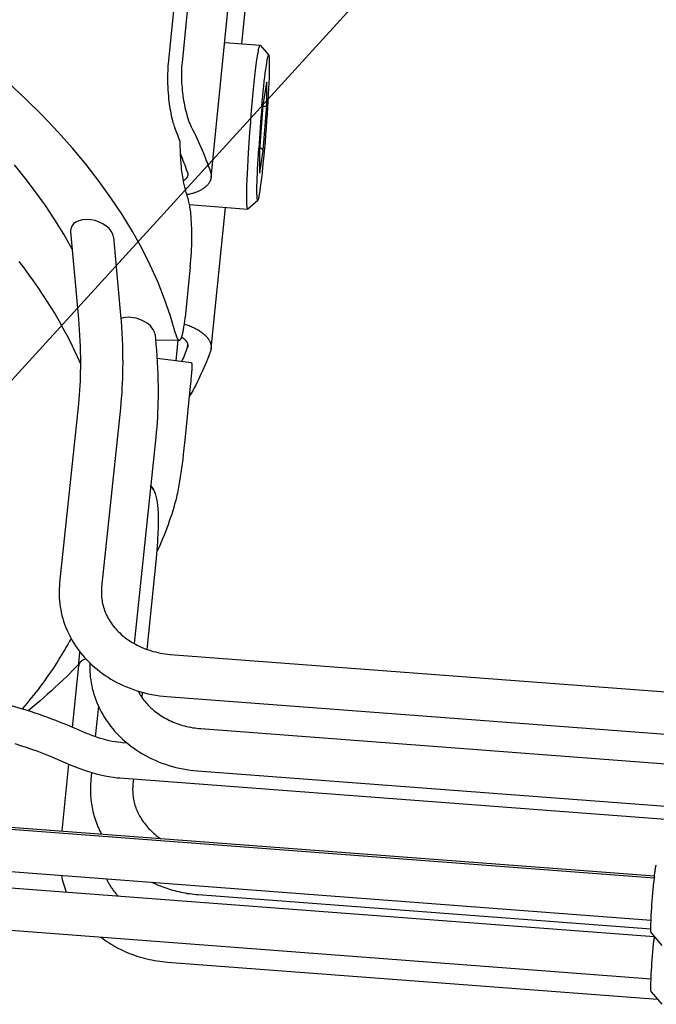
# Model space of a CAD drawing. Extents: x 0 to 1189, y 0 to 841.
# Tile 36 of 77: x 349 to 371, y 96 to 130. Entities that reach past the tile are written whole.
import ezdxf

# ---------------------------------------------------------------- set-up
doc = ezdxf.new("R2010")
doc.units = 0
doc.header["$LTSCALE"] = 65.395
doc.layers.get('0').update_dxf_attribs({"linetype": 'CONTINUOUS'})
doc.layers.add('mg_3d_BL7', color=7, linetype='CONTINUOUS')
doc.styles.get("Standard").update_dxf_attribs({"font": 'txt', "width": 0.8})
doc.dimstyles.get("Standard").update_dxf_attribs({"dimtxt": 3, "dimasz": 3, "dimexe": 2, "dimexo": 0, "dimtad": 1, "dimtxsty": 'STANDARD', "dimblk": '_ARROW_FILLED', "dimblk1": '_ARROW_FILLED', "dimblk2": '_ARROW_FILLED', "dimcen": 0.09, "dimazin": 3, "dimtol": 1, "dimtp": 0.01, "dimtm": 0.01, "dimtfac": 1, "dimtofl": 0, "dimtmove": 0, "dimatfit": 3, "dimtolj": 1})

# ---------------------------------------------------------------- blocks, each defined once
blk = doc.blocks.new('_ARROW_FILLED')
at = {"color": 0, "linetype": 'BYBLOCK'}
blk.add_solid([(0, 0), (-1, 0.167), (-1, -0.167)], dxfattribs=at)
blk = doc.blocks.new('MG_3D_BL7', base_point=(391.459, 121.842))
at = {"layer": 'mg_3d_BL7', "color": 2, "linetype": 'CONTINUOUS'}
for p, q in [((357.77, 165.871), (353.97, 128.256)), ((358.24, 165.91), (354.44, 128.295)), ((355.432, 124.383), (359.511, 164.758)), ((356.48, 128.931), (359.09, 154.761)), ((355.896, 128.975), (357.102, 128.884)), ((357.102, 128.884), (357.101, 128.884)), ((357.107, 128.881), (357.102, 128.884)), ((357.107, 128.881), (357.401, 128.538)), ((357.401, 128.538), (357.396, 128.541)), ((357.208, 126.838), (357.325, 127.604)), ((357.326, 127.615), (357.325, 127.604)), ((357.326, 126.839), (357.326, 127.615)), ((357.092, 125.299), (357.209, 126.841)), ((357.209, 126.844), (357.209, 126.841)), ((357.209, 125.292), (357.326, 126.839)), ((357.092, 124.531), (357.092, 125.302)), ((357.092, 125.299), (357.092, 125.296)), ((357.092, 124.52), (357.209, 125.292)), ((357.092, 124.531), (357.092, 124.52)), ((354.696, 123.45), (356.679, 123.3)), ((356.684, 123.302), (357.026, 123.597)), ((357.022, 123.595), (357.026, 123.597)), ((355.432, 118.553), (355.917, 123.358)), ((356.668, 123.314), (356.667, 123.315)), ((356.668, 123.313), (356.668, 123.314)), ((356.679, 123.3), (356.684, 123.302)), ((356.679, 123.3), (356.679, 123.3)), ((350.644, 122.531), (350.912, 119.554)), ((352.107, 122.341), (352.346, 119.683)), ((354.723, 121.336), (354.548, 119.611)), ((353.523, 119.017), (353.552, 118.696)), ((353.539, 118.845), (354.345, 118.831)), ((354.238, 118.129), (354.309, 118.835)), ((354.625, 118.585), (354.635, 118.683)), ((354.758, 118.059), (353.588, 118.216)), ((354.723, 117.266), (354.548, 115.541)), ((354.754, 117.018), (354.699, 117.03)), ((350.909, 116.669), (350.269, 110.571)), ((352.341, 116.519), (351.701, 110.421)), ((353.547, 115.532), (352.809, 108.504)), ((353.51, 113.668), (353.526, 113.615)), ((353.554, 111.418), (353.236, 108.308)), ((354.036, 108.138), (387.464, 105.605)), ((350.918, 107.756), (350.702, 105.65)), ((350.925, 107.806), (350.897, 107.777)), ((353.087, 106.847), (353.07, 106.677)), ((353.927, 106.702), (387.35, 104.169)), ((348.965, 106.284), (348.291, 106.489)), ((349.125, 106.235), (348.965, 106.284)), ((351.591, 106.374), (351.485, 105.334)), ((349.281, 106.186), (349.125, 106.235)), ((349.434, 106.136), (349.281, 106.186)), ((349.583, 106.087), (349.434, 106.136)), ((349.729, 106.037), (349.583, 106.087)), ((349.87, 105.987), (349.729, 106.037)), ((350.007, 105.936), (349.87, 105.987)), ((350.14, 105.885), (350.007, 105.936)), ((350.269, 105.834), (350.14, 105.885)), ((350.392, 105.782), (350.269, 105.834)), ((350.512, 105.732), (350.392, 105.782)), ((350.955, 105.542), (350.512, 105.732)), ((355.08, 105.608), (388.508, 103.075)), ((351.06, 105.498), (350.955, 105.542)), ((351.163, 105.456), (351.06, 105.498)), ((351.265, 105.415), (351.163, 105.456)), ((351.366, 105.377), (351.265, 105.415)), ((351.466, 105.34), (351.366, 105.377)), ((351.565, 105.306), (351.466, 105.34)), ((351.665, 105.274), (351.565, 105.306)), ((351.764, 105.245), (351.665, 105.274)), ((348.739, 105.098), (348.937, 105.036)), ((348.937, 105.036), (349.13, 104.973)), ((349.13, 104.973), (349.316, 104.91)), ((351.863, 105.218), (351.764, 105.245)), ((351.962, 105.194), (351.863, 105.218)), ((352.061, 105.173), (351.962, 105.194)), ((352.16, 105.156), (352.061, 105.173)), ((352.257, 105.142), (352.16, 105.156)), ((352.353, 105.131), (352.257, 105.142)), ((352.411, 105.126), (352.353, 105.131)), ((352.573, 105.113), (352.411, 105.126)), ((349.316, 104.91), (349.495, 104.847)), ((349.495, 104.847), (349.667, 104.782)), ((349.667, 104.782), (349.835, 104.715)), ((349.835, 104.715), (349.999, 104.646)), ((349.999, 104.646), (350.474, 104.442)), ((350.575, 104.4), (350.342, 102.126)), ((350.474, 104.442), (350.628, 104.378)), ((350.628, 104.378), (350.779, 104.317)), ((350.779, 104.317), (350.929, 104.259)), ((350.929, 104.259), (351.078, 104.205)), ((351.078, 104.205), (351.225, 104.155)), ((351.225, 104.155), (351.372, 104.109)), ((351.36, 104.113), (351.334, 103.861)), ((351.372, 104.109), (351.518, 104.068)), ((351.518, 104.068), (351.663, 104.032)), ((351.663, 104.032), (351.808, 104)), ((351.808, 104), (351.951, 103.974)), ((351.951, 103.974), (352.093, 103.953)), ((352.093, 103.953), (352.234, 103.937)), ((352.234, 103.937), (352.32, 103.929)), ((354.971, 104.172), (388.394, 101.639)), ((326.564, 103.858), (370.531, 100.527)), ((326.852, 103.906), (370.539, 100.596)), ((352.32, 103.929), (388.382, 101.197)), ((352.785, 103.894), (352.767, 103.715)), ((326.545, 102.415), (370.422, 99.091)), ((326.676, 101.849), (370.532, 98.526)), ((326.531, 100.416), (370.422, 97.091)), ((354.993, 99.956), (370.415, 98.788)), ((370.426, 98.65), (370.794, 98.222)), ((353.943, 97.66), (370.646, 96.394)), ((370.426, 96.65), (370.794, 96.222))]:
    blk.add_line(p, q, dxfattribs=at)
for points in [[(354.22, 119.063), (354.048, 119.651), (353.848, 120.231), (353.622, 120.801), (353.357, 121.389), (353.066, 121.966), (352.752, 122.53), (352.396, 123.113), (352.017, 123.683), (351.617, 124.238), (351.171, 124.812), (350.706, 125.371), (350.223, 125.914), (349.677, 126.491), (349.112, 127.051), (348.53, 127.594)], [(350.699, 121.937), (350.414, 122.441), (350.109, 122.934), (349.788, 123.417), (349.45, 123.889), (349.098, 124.35), (348.732, 124.801)], [(356.666, 123.318), (356.661, 123.339), (356.658, 123.36), (356.655, 123.394), (356.652, 123.427), (356.65, 123.473), (356.648, 123.518), (356.646, 123.632), (356.647, 123.778), (356.649, 123.924), (356.654, 124.109), (356.661, 124.294), (356.67, 124.511), (356.68, 124.728), (356.693, 124.97), (356.707, 125.211), (356.73, 125.559), (356.754, 125.906), (356.78, 126.253), (356.801, 126.514), (356.823, 126.775), (356.845, 127.023), (356.868, 127.272), (356.891, 127.5), (356.915, 127.727), (356.937, 127.926), (356.96, 128.124), (356.982, 128.296), (357.003, 128.448), (357.023, 128.579), (357.041, 128.688), (357.05, 128.73), (357.059, 128.773), (357.066, 128.805), (357.075, 128.835), (357.078, 128.847), (357.083, 128.859), (357.089, 128.872), (357.091, 128.876), (357.094, 128.88), (357.098, 128.883), (357.101, 128.884)], [(357.026, 123.597), (357.032, 123.603), (357.035, 123.61), (357.038, 123.618), (357.046, 123.639), (357.052, 123.661), (357.06, 123.693), (357.067, 123.726), (357.083, 123.812), (357.1, 123.919), (357.118, 124.045), (357.139, 124.198), (357.157, 124.352), (357.178, 124.536), (357.198, 124.721), (357.219, 124.93), (357.239, 125.139), (357.26, 125.365), (357.279, 125.59), (357.298, 125.825), (357.317, 126.06), (357.334, 126.294), (357.35, 126.529), (357.365, 126.755), (357.379, 126.981), (357.39, 127.191), (357.401, 127.401), (357.409, 127.586), (357.416, 127.772), (357.421, 127.926), (357.424, 128.081), (357.425, 128.209), (357.424, 128.317), (357.421, 128.405), (357.419, 128.438), (357.416, 128.471), (357.413, 128.493), (357.409, 128.516), (357.408, 128.524), (357.405, 128.531), (357.401, 128.538)], [(357.159, 126.781), (357.176, 126.965), (357.193, 127.149), (357.21, 127.319), (357.228, 127.489), (357.244, 127.642), (357.262, 127.794), (357.278, 127.924), (357.295, 128.054), (357.304, 128.124), (357.314, 128.193), (357.325, 128.263), (357.332, 128.305), (357.339, 128.347), (357.346, 128.382), (357.353, 128.416), (357.358, 128.444), (357.365, 128.471), (357.369, 128.484), (357.372, 128.497), (357.376, 128.51), (357.378, 128.515), (357.381, 128.521), (357.383, 128.527), (357.387, 128.533), (357.388, 128.535), (357.39, 128.537), (357.392, 128.539), (357.394, 128.54), (357.396, 128.541)], [(353.97, 128.256), (353.962, 128.172), (353.956, 128.088), (353.952, 128.003), (353.949, 127.919), (353.947, 127.835), (353.946, 127.75), (353.947, 127.666), (353.949, 127.562), (353.953, 127.458), (353.958, 127.354), (353.966, 127.25), (353.974, 127.146), (353.985, 127.043), (353.994, 126.962), (354.004, 126.882), (354.016, 126.801), (354.028, 126.721), (354.042, 126.641), (354.057, 126.561), (354.074, 126.482), (354.087, 126.424), (354.101, 126.366), (354.116, 126.309), (354.132, 126.252), (354.147, 126.205), (354.162, 126.159), (354.178, 126.113), (354.196, 126.068)], [(354.44, 128.295), (354.433, 128.221), (354.428, 128.147), (354.424, 128.072), (354.422, 127.998), (354.42, 127.924), (354.42, 127.849), (354.421, 127.775), (354.424, 127.701), (354.428, 127.611), (354.433, 127.521), (354.44, 127.432), (354.449, 127.342), (354.459, 127.253), (354.47, 127.164), (354.482, 127.075), (354.495, 126.994), (354.509, 126.913), (354.525, 126.833), (354.541, 126.752), (354.559, 126.673), (354.579, 126.593), (354.601, 126.514), (354.617, 126.456), (354.635, 126.399), (354.654, 126.341), (354.674, 126.285), (354.689, 126.247), (354.704, 126.21), (354.72, 126.173), (354.736, 126.136), (354.754, 126.1)], [(357.326, 126.839), (357.326, 126.837), (357.325, 126.836), (357.325, 126.834), (357.324, 126.832), (357.324, 126.831), (357.323, 126.829), (357.322, 126.827), (357.321, 126.826), (357.32, 126.824), (357.319, 126.822), (357.318, 126.821), (357.317, 126.819), (357.316, 126.818), (357.315, 126.817), (357.313, 126.815), (357.312, 126.813), (357.31, 126.811), (357.308, 126.81), (357.306, 126.808), (357.304, 126.807), (357.303, 126.805), (357.301, 126.804), (357.299, 126.802), (357.296, 126.801), (357.294, 126.8), (357.292, 126.799), (357.29, 126.798), (357.288, 126.797), (357.286, 126.796), (357.283, 126.795), (357.281, 126.794), (357.279, 126.793), (357.276, 126.792), (357.274, 126.791), (357.272, 126.791), (357.268, 126.789), (357.264, 126.788), (357.26, 126.787), (357.256, 126.786), (357.252, 126.786), (357.248, 126.785), (357.244, 126.784), (357.24, 126.784), (357.236, 126.784), (357.232, 126.783), (357.228, 126.783), (357.225, 126.783), (357.221, 126.783), (357.217, 126.783), (357.213, 126.783), (357.209, 126.783), (357.205, 126.783)], [(354.754, 126.1), (354.802, 126.005), (354.85, 125.909), (354.896, 125.813), (354.942, 125.717), (354.99, 125.614), (355.036, 125.511), (355.082, 125.407), (355.126, 125.303), (355.17, 125.199), (355.213, 125.094), (355.254, 124.989), (355.295, 124.883), (355.334, 124.777), (355.372, 124.67), (355.41, 124.563)], [(354.555, 123.965), (354.543, 124.007), (354.531, 124.05), (354.521, 124.093), (354.511, 124.136), (354.502, 124.179), (354.493, 124.222), (354.485, 124.265), (354.474, 124.331), (354.463, 124.397), (354.453, 124.462), (354.444, 124.528), (354.436, 124.594), (354.428, 124.66), (354.419, 124.754), (354.41, 124.848), (354.402, 124.941), (354.396, 125.035), (354.391, 125.129), (354.387, 125.223), (354.384, 125.317), (354.382, 125.411), (354.381, 125.505), (354.381, 125.599)], [(357.022, 123.595), (357.02, 123.595), (357.018, 123.597), (357.016, 123.598), (357.015, 123.601), (357.014, 123.603), (357.011, 123.609), (357.009, 123.615), (357.008, 123.621), (357.007, 123.627), (357.004, 123.647), (357.001, 123.667), (356.999, 123.694), (356.997, 123.722), (356.996, 123.757), (356.994, 123.792), (356.993, 123.834), (356.993, 123.876), (356.993, 123.946), (356.993, 124.016), (356.994, 124.087), (356.997, 124.217), (357.001, 124.348), (357.007, 124.5), (357.013, 124.653), (357.021, 124.823), (357.03, 124.994), (357.041, 125.178), (357.052, 125.362)], [(357.163, 125.347), (357.161, 125.349), (357.158, 125.35), (357.156, 125.351), (357.153, 125.352), (357.151, 125.353), (357.149, 125.354), (357.146, 125.355), (357.143, 125.356), (357.14, 125.357), (357.137, 125.357), (357.135, 125.358), (357.132, 125.359), (357.129, 125.36), (357.126, 125.36), (357.123, 125.361), (357.12, 125.362), (357.118, 125.362), (357.115, 125.363), (357.112, 125.363), (357.109, 125.364), (357.106, 125.364), (357.103, 125.364), (357.1, 125.365), (357.097, 125.365)], [(357.209, 125.292), (357.209, 125.293), (357.209, 125.294), (357.209, 125.296), (357.208, 125.297), (357.208, 125.299), (357.208, 125.3), (357.208, 125.301), (357.207, 125.303), (357.207, 125.304), (357.207, 125.305), (357.206, 125.307), (357.205, 125.308), (357.205, 125.31), (357.204, 125.311), (357.203, 125.313), (357.202, 125.314), (357.202, 125.315), (357.201, 125.317), (357.2, 125.318), (357.199, 125.32), (357.198, 125.321), (357.197, 125.322), (357.196, 125.323), (357.195, 125.325), (357.193, 125.326), (357.192, 125.327), (357.191, 125.328), (357.19, 125.33), (357.189, 125.331), (357.187, 125.332), (357.186, 125.333), (357.185, 125.334), (357.183, 125.335), (357.182, 125.336), (357.181, 125.337), (357.179, 125.338), (357.178, 125.339), (357.176, 125.34), (357.175, 125.341), (357.173, 125.342), (357.172, 125.343), (357.171, 125.343), (357.169, 125.344), (357.168, 125.345), (357.166, 125.346), (357.165, 125.347), (357.163, 125.347)], [(354.636, 124.463), (354.635, 124.457), (354.634, 124.451), (354.633, 124.445), (354.632, 124.44), (354.63, 124.434), (354.629, 124.428), (354.627, 124.423), (354.625, 124.417), (354.623, 124.411), (354.621, 124.406), (354.619, 124.4), (354.616, 124.395), (354.614, 124.39), (354.611, 124.384), (354.608, 124.379), (354.605, 124.374), (354.602, 124.369), (354.599, 124.364), (354.595, 124.359), (354.592, 124.354), (354.587, 124.348), (354.583, 124.343), (354.579, 124.337), (354.574, 124.332), (354.569, 124.326), (354.564, 124.321), (354.559, 124.316), (354.554, 124.311), (354.549, 124.307), (354.543, 124.302), (354.538, 124.297), (354.532, 124.293), (354.527, 124.288), (354.521, 124.284), (354.516, 124.28), (354.51, 124.276), (354.504, 124.272), (354.498, 124.268), (354.492, 124.264), (354.486, 124.26)], [(355.432, 124.383), (355.43, 124.367), (355.427, 124.351), (355.424, 124.335), (355.42, 124.32), (355.415, 124.304), (355.41, 124.289), (355.405, 124.274), (355.399, 124.259), (355.392, 124.244), (355.385, 124.23), (355.377, 124.216), (355.369, 124.202), (355.36, 124.188), (355.35, 124.173), (355.339, 124.158), (355.327, 124.143), (355.315, 124.129), (355.303, 124.115), (355.29, 124.101), (355.277, 124.088), (355.263, 124.075), (355.249, 124.063), (355.235, 124.051), (355.221, 124.039), (355.206, 124.028), (355.191, 124.017), (355.169, 124.001), (355.147, 123.987), (355.125, 123.973), (355.102, 123.959), (355.079, 123.946), (355.055, 123.934), (355.032, 123.922), (355.008, 123.91), (354.984, 123.9), (354.959, 123.889), (354.935, 123.879), (354.903, 123.867), (354.871, 123.855), (354.839, 123.844), (354.806, 123.834), (354.774, 123.824), (354.741, 123.815), (354.708, 123.807), (354.675, 123.799), (354.641, 123.791), (354.608, 123.784)], [(354.625, 124.553), (354.626, 124.55), (354.627, 124.546), (354.628, 124.542), (354.629, 124.538), (354.63, 124.534), (354.631, 124.531), (354.632, 124.527), (354.633, 124.524), (354.633, 124.52), (354.634, 124.516), (354.634, 124.513), (354.635, 124.509), (354.635, 124.506), (354.636, 124.502), (354.636, 124.499), (354.636, 124.495), (354.637, 124.492), (354.637, 124.488), (354.637, 124.484), (354.637, 124.481), (354.637, 124.477), (354.637, 124.474), (354.636, 124.47), (354.636, 124.466), (354.636, 124.463)], [(355.41, 124.563), (355.412, 124.556), (355.414, 124.548), (355.417, 124.541), (355.419, 124.533), (355.421, 124.525), (355.423, 124.518), (355.424, 124.511), (355.426, 124.504), (355.427, 124.497), (355.428, 124.49), (355.429, 124.483), (355.43, 124.475), (355.431, 124.468), (355.432, 124.461), (355.432, 124.454), (355.433, 124.447), (355.433, 124.44), (355.434, 124.433), (355.434, 124.425), (355.434, 124.418), (355.433, 124.411), (355.433, 124.404), (355.433, 124.397), (355.432, 124.39), (355.432, 124.383)], [(348.881, 121.51), (349.047, 121.294), (349.21, 121.075), (349.37, 120.854), (349.526, 120.631), (349.679, 120.406), (349.828, 120.178), (349.973, 119.948), (350.114, 119.715), (350.251, 119.481), (350.384, 119.244), (350.512, 119.005), (350.636, 118.763), (350.755, 118.52), (350.869, 118.275), (350.979, 118.027)], [(354.723, 121.336), (354.734, 121.456), (354.744, 121.576), (354.752, 121.696), (354.759, 121.816), (354.764, 121.936), (354.769, 122.062), (354.772, 122.188), (354.773, 122.315), (354.774, 122.441), (354.772, 122.567), (354.77, 122.661), (354.767, 122.756), (354.763, 122.85), (354.757, 122.944), (354.75, 123.038), (354.742, 123.132), (354.735, 123.19), (354.728, 123.247), (354.721, 123.305), (354.712, 123.363), (354.704, 123.41), (354.695, 123.456), (354.685, 123.503), (354.673, 123.549)], [(356.667, 123.315), (356.667, 123.317), (356.666, 123.318)], [(356.679, 123.3), (356.678, 123.3), (356.678, 123.3), (356.678, 123.3), (356.678, 123.3), (356.677, 123.3), (356.677, 123.3), (356.677, 123.3), (356.677, 123.3), (356.676, 123.301), (356.676, 123.301), (356.676, 123.301), (356.676, 123.301), (356.675, 123.301), (356.675, 123.301), (356.675, 123.302), (356.674, 123.302), (356.674, 123.302), (356.674, 123.303), (356.673, 123.303), (356.673, 123.303), (356.673, 123.304), (356.672, 123.304), (356.672, 123.304), (356.672, 123.305), (356.672, 123.305), (356.671, 123.305), (356.671, 123.306), (356.671, 123.306), (356.671, 123.307), (356.67, 123.307), (356.67, 123.307), (356.67, 123.308), (356.67, 123.308), (356.67, 123.309), (356.669, 123.309), (356.669, 123.309), (356.669, 123.31), (356.669, 123.31), (356.669, 123.311), (356.669, 123.311), (356.668, 123.312), (356.668, 123.312), (356.668, 123.313), (356.668, 123.313), (356.668, 123.313)], [(350.912, 119.554), (350.928, 119.368), (350.941, 119.182), (350.952, 118.996), (350.962, 118.81), (350.969, 118.623), (350.974, 118.437), (350.977, 118.25), (350.978, 118.063), (350.977, 117.908), (350.974, 117.753), (350.97, 117.598), (350.965, 117.443), (350.958, 117.288), (350.948, 117.133), (350.937, 116.978), (350.924, 116.824), (350.909, 116.669)], [(352.346, 119.683), (352.363, 119.481), (352.378, 119.278), (352.39, 119.075), (352.4, 118.871), (352.408, 118.668), (352.414, 118.465), (352.417, 118.261), (352.418, 118.058), (352.417, 117.886), (352.414, 117.715), (352.409, 117.544), (352.403, 117.373), (352.395, 117.202), (352.385, 117.031), (352.372, 116.86), (352.358, 116.689), (352.341, 116.519)], [(354.345, 118.831), (354.349, 118.831), (354.354, 118.832), (354.358, 118.833), (354.362, 118.835), (354.366, 118.837), (354.37, 118.84), (354.373, 118.842), (354.377, 118.846), (354.38, 118.849), (354.383, 118.853), (354.387, 118.857), (354.39, 118.861), (354.393, 118.865), (354.395, 118.869), (354.398, 118.873), (354.401, 118.878), (354.403, 118.882), (354.408, 118.892), (354.413, 118.901), (354.417, 118.91), (354.421, 118.919), (354.424, 118.928), (354.428, 118.937), (354.431, 118.947), (354.437, 118.964), (354.443, 118.982), (354.448, 119), (354.453, 119.018), (354.458, 119.036), (354.465, 119.064), (354.472, 119.093), (354.478, 119.121), (354.484, 119.149), (354.49, 119.183), (354.496, 119.217), (354.502, 119.25), (354.507, 119.284), (354.514, 119.331), (354.521, 119.377), (354.527, 119.424), (354.533, 119.471), (354.538, 119.517), (354.544, 119.564), (354.548, 119.611)], [(354.522, 119.385), (354.562, 119.372), (354.602, 119.359), (354.642, 119.345), (354.681, 119.33), (354.72, 119.314), (354.759, 119.298), (354.797, 119.281), (354.836, 119.263), (354.873, 119.244), (354.911, 119.225), (354.94, 119.209), (354.968, 119.193), (354.997, 119.177), (355.025, 119.159), (355.052, 119.141), (355.079, 119.123), (355.106, 119.104), (355.132, 119.084), (355.158, 119.064), (355.183, 119.043), (355.208, 119.021), (355.226, 119.003), (355.245, 118.985), (355.263, 118.966), (355.28, 118.947), (355.297, 118.928), (355.313, 118.908), (355.327, 118.889), (355.34, 118.87), (355.353, 118.851), (355.365, 118.831), (355.376, 118.811), (355.386, 118.79), (355.394, 118.774), (355.401, 118.757), (355.407, 118.74), (355.413, 118.723), (355.418, 118.706), (355.422, 118.689), (355.426, 118.671), (355.429, 118.654), (355.431, 118.638), (355.433, 118.621), (355.434, 118.604), (355.434, 118.587), (355.433, 118.57), (355.432, 118.553)], [(353.523, 119.017), (353.523, 119.02), (353.523, 119.023), (353.522, 119.026), (353.522, 119.029), (353.521, 119.033), (353.521, 119.036), (353.52, 119.039), (353.52, 119.042), (353.519, 119.046), (353.519, 119.049), (353.518, 119.052), (353.517, 119.055), (353.516, 119.058), (353.516, 119.062), (353.515, 119.065), (353.514, 119.068)], [(354.22, 119.063), (354.223, 119.05), (354.227, 119.038), (354.23, 119.025), (354.234, 119.013), (354.238, 119), (354.242, 118.988), (354.246, 118.976), (354.25, 118.963), (354.254, 118.954), (354.257, 118.945), (354.261, 118.936), (354.265, 118.927), (354.269, 118.918), (354.273, 118.909), (354.277, 118.9), (354.281, 118.891), (354.283, 118.887), (354.285, 118.884), (354.287, 118.88), (354.289, 118.876), (354.292, 118.873), (354.294, 118.869), (354.296, 118.866), (354.299, 118.862), (354.301, 118.859), (354.304, 118.856), (354.307, 118.853), (354.31, 118.849), (354.313, 118.846), (354.315, 118.845), (354.317, 118.843), (354.319, 118.841), (354.321, 118.84), (354.323, 118.838), (354.326, 118.837), (354.328, 118.836), (354.33, 118.835), (354.333, 118.834), (354.335, 118.833), (354.337, 118.832), (354.34, 118.832), (354.342, 118.831), (354.345, 118.831)], [(353.552, 118.696), (353.569, 118.494), (353.584, 118.291), (353.596, 118.088), (353.606, 117.884), (353.614, 117.681), (353.62, 117.478), (353.623, 117.274), (353.624, 117.07), (353.623, 116.899), (353.62, 116.728), (353.615, 116.557), (353.609, 116.386), (353.601, 116.215), (353.591, 116.044), (353.578, 115.873), (353.564, 115.702), (353.547, 115.532)], [(354.428, 118.939), (354.438, 118.933), (354.448, 118.926), (354.458, 118.92), (354.467, 118.913), (354.477, 118.906), (354.486, 118.899), (354.495, 118.892), (354.505, 118.884), (354.513, 118.876), (354.522, 118.869), (354.529, 118.862), (354.536, 118.856), (354.542, 118.849), (354.549, 118.843), (354.555, 118.836), (354.561, 118.829), (354.567, 118.822), (354.573, 118.815), (354.579, 118.807), (354.584, 118.8), (354.59, 118.792), (354.594, 118.786), (354.599, 118.779), (354.603, 118.772), (354.607, 118.765), (354.61, 118.758), (354.614, 118.75), (354.617, 118.743), (354.62, 118.736), (354.623, 118.728), (354.626, 118.721), (354.628, 118.713), (354.63, 118.706), (354.632, 118.699), (354.633, 118.691), (354.634, 118.684), (354.635, 118.677), (354.636, 118.67), (354.636, 118.662), (354.637, 118.655), (354.637, 118.648), (354.636, 118.641), (354.636, 118.633)], [(354.636, 118.633), (354.635, 118.631), (354.635, 118.628), (354.635, 118.625), (354.634, 118.622), (354.634, 118.62), (354.633, 118.617), (354.633, 118.614), (354.632, 118.612), (354.632, 118.609), (354.631, 118.606), (354.63, 118.603), (354.63, 118.601), (354.629, 118.598), (354.628, 118.595), (354.627, 118.593), (354.626, 118.59), (354.626, 118.588), (354.625, 118.585)], [(355.41, 118.456), (355.376, 118.365), (355.342, 118.273), (355.306, 118.183), (355.27, 118.092), (355.228, 117.992), (355.186, 117.893), (355.142, 117.793), (355.097, 117.695), (355.051, 117.596), (355.004, 117.499), (354.956, 117.402), (354.907, 117.305), (354.857, 117.209), (354.806, 117.113), (354.754, 117.018)], [(355.432, 118.553), (355.431, 118.547), (355.43, 118.542), (355.43, 118.537), (355.429, 118.531), (355.428, 118.526), (355.427, 118.52), (355.426, 118.515), (355.425, 118.509), (355.424, 118.504), (355.422, 118.498), (355.421, 118.493), (355.42, 118.488), (355.418, 118.482), (355.416, 118.477), (355.415, 118.472), (355.413, 118.467), (355.411, 118.461), (355.41, 118.456)], [(354.758, 118.059), (354.76, 118.059), (354.761, 118.058), (354.762, 118.056), (354.764, 118.055), (354.765, 118.053), (354.765, 118.051), (354.766, 118.049), (354.767, 118.047), (354.767, 118.044), (354.769, 118.039), (354.77, 118.033), (354.771, 118.028), (354.771, 118.023), (354.772, 118.017), (354.772, 118.01), (354.773, 118.004), (354.773, 117.991), (354.773, 117.978), (354.774, 117.965), (354.774, 117.951), (354.774, 117.938), (354.773, 117.915), (354.773, 117.892), (354.772, 117.869), (354.771, 117.847), (354.769, 117.808), (354.766, 117.77), (354.764, 117.732), (354.761, 117.686), (354.757, 117.641), (354.753, 117.595), (354.746, 117.513), (354.739, 117.431), (354.731, 117.349), (354.723, 117.266)], [(354.754, 117.018), (354.75, 117.011), (354.746, 117.003), (354.741, 116.996), (354.737, 116.989), (354.734, 116.983), (354.73, 116.977), (354.726, 116.971), (354.723, 116.965), (354.719, 116.96), (354.715, 116.954), (354.711, 116.948), (354.707, 116.942), (354.704, 116.937), (354.7, 116.931), (354.695, 116.926), (354.691, 116.92), (354.687, 116.915)], [(354.548, 115.541), (354.528, 115.342), (354.505, 115.142), (354.482, 114.943), (354.463, 114.787), (354.442, 114.63), (354.421, 114.474), (354.399, 114.318), (354.379, 114.179), (354.357, 114.04), (354.334, 113.901), (354.309, 113.762), (354.296, 113.694), (354.283, 113.626), (354.269, 113.559), (354.254, 113.491), (354.238, 113.424), (354.22, 113.357)], [(353.51, 113.668), (353.507, 113.676), (353.504, 113.684), (353.502, 113.692), (353.499, 113.7), (353.495, 113.708), (353.492, 113.716), (353.489, 113.723), (353.484, 113.732), (353.48, 113.741), (353.475, 113.75), (353.471, 113.759), (353.466, 113.768), (353.461, 113.777), (353.455, 113.785), (353.45, 113.794), (353.445, 113.802), (353.439, 113.81), (353.433, 113.819), (353.427, 113.827), (353.421, 113.835), (353.415, 113.843), (353.408, 113.85), (353.402, 113.858), (353.395, 113.866), (353.388, 113.873), (353.382, 113.88), (353.375, 113.888)], [(353.526, 113.615), (353.54, 113.569), (353.552, 113.523), (353.563, 113.476), (353.572, 113.429), (353.581, 113.381), (353.589, 113.334), (353.595, 113.286), (353.601, 113.238), (353.606, 113.19), (353.613, 113.12), (353.618, 113.049), (353.622, 112.978), (353.625, 112.907), (353.627, 112.836), (353.628, 112.766), (353.629, 112.695), (353.628, 112.596), (353.627, 112.497), (353.624, 112.398), (353.62, 112.299), (353.616, 112.2), (353.61, 112.101), (353.602, 111.965), (353.592, 111.828), (353.58, 111.691), (353.568, 111.554), (353.554, 111.418)], [(354.22, 113.357), (354.189, 113.246), (354.156, 113.135), (354.122, 113.025), (354.088, 112.915), (354.048, 112.794), (354.006, 112.673), (353.964, 112.552), (353.92, 112.432), (353.874, 112.313), (353.828, 112.194), (353.78, 112.075), (353.73, 111.958), (353.68, 111.84), (353.628, 111.723), (353.575, 111.607)], [(350.269, 110.571), (350.26, 110.47), (350.254, 110.369), (350.252, 110.267), (350.252, 110.165), (350.257, 110.064), (350.264, 109.962), (350.275, 109.861), (350.288, 109.76), (350.306, 109.66), (350.326, 109.56), (350.35, 109.461), (350.376, 109.362), (350.406, 109.265), (350.439, 109.168), (350.475, 109.072), (350.514, 108.976), (350.557, 108.882), (350.602, 108.789), (350.65, 108.698), (350.7, 108.608), (350.754, 108.52), (350.81, 108.432), (350.87, 108.346), (350.932, 108.262), (350.996, 108.179), (351.063, 108.099), (351.132, 108.02), (351.204, 107.943), (351.285, 107.861), (351.369, 107.782), (351.455, 107.705), (351.544, 107.63), (351.635, 107.558), (351.728, 107.489), (351.823, 107.423), (351.92, 107.359), (352.019, 107.298), (352.119, 107.24), (352.221, 107.184), (352.325, 107.132), (352.43, 107.082), (352.549, 107.031), (352.669, 106.982), (352.791, 106.938), (352.914, 106.897), (353.038, 106.86), (353.163, 106.826), (353.289, 106.796), (353.415, 106.77), (353.543, 106.748), (353.67, 106.729), (353.798, 106.713), (353.927, 106.702)], [(351.701, 110.421), (351.695, 110.355), (351.692, 110.289), (351.692, 110.223), (351.694, 110.157), (351.698, 110.09), (351.705, 110.025), (351.714, 109.968), (351.724, 109.911), (351.736, 109.855), (351.749, 109.799), (351.765, 109.743), (351.782, 109.688), (351.802, 109.634), (351.823, 109.578), (351.847, 109.523), (351.872, 109.469), (351.899, 109.415), (351.928, 109.363), (351.958, 109.311), (351.989, 109.26), (352.024, 109.208), (352.061, 109.156), (352.099, 109.106), (352.139, 109.057), (352.18, 109.009), (352.222, 108.962), (352.266, 108.917), (352.318, 108.865), (352.372, 108.816), (352.427, 108.768), (352.484, 108.722), (352.542, 108.677), (352.602, 108.634), (352.662, 108.593), (352.724, 108.554), (352.787, 108.516), (352.852, 108.48), (352.917, 108.446), (352.983, 108.414), (353.049, 108.383), (353.128, 108.349), (353.207, 108.318), (353.288, 108.29), (353.369, 108.263), (353.45, 108.24), (353.533, 108.218), (353.616, 108.199), (353.699, 108.182), (353.783, 108.167), (353.867, 108.155), (353.951, 108.145), (354.036, 108.138)], [(350.66, 108.681), (350.609, 108.587), (350.557, 108.493), (350.504, 108.4), (350.45, 108.306), (350.394, 108.212), (350.338, 108.118), (350.281, 108.025), (350.223, 107.933), (350.165, 107.841), (350.105, 107.75), (350.045, 107.659), (349.984, 107.569)], [(351.164, 107.986), (351.153, 107.983), (351.143, 107.979), (351.133, 107.975), (351.123, 107.971), (351.113, 107.966), (351.103, 107.962), (351.094, 107.957), (351.084, 107.952), (351.074, 107.947), (351.065, 107.942), (351.057, 107.938), (351.05, 107.933), (351.043, 107.929), (351.036, 107.924), (351.029, 107.92), (351.022, 107.915), (351.015, 107.909), (351.008, 107.904), (351.002, 107.899), (350.995, 107.893), (350.989, 107.887), (350.984, 107.882), (350.979, 107.877), (350.974, 107.872), (350.969, 107.866), (350.964, 107.861), (350.959, 107.855), (350.955, 107.849), (350.951, 107.843), (350.947, 107.837), (350.943, 107.831), (350.939, 107.825), (350.936, 107.819), (350.933, 107.813), (350.931, 107.807), (350.928, 107.801), (350.926, 107.794), (350.924, 107.788), (350.922, 107.782), (350.921, 107.775), (350.92, 107.769), (350.919, 107.762), (350.918, 107.756)], [(350.897, 107.777), (350.799, 107.676), (350.701, 107.575), (350.601, 107.476), (350.501, 107.377), (350.375, 107.255), (350.248, 107.134), (350.12, 107.015), (349.991, 106.897), (349.861, 106.78), (349.73, 106.664), (349.598, 106.549), (349.465, 106.436), (349.331, 106.323), (349.197, 106.212)], [(351.298, 107.848), (351.296, 107.75), (351.296, 107.652), (351.3, 107.554), (351.306, 107.456), (351.315, 107.358), (351.328, 107.26), (351.343, 107.163), (351.362, 107.066), (351.384, 106.97), (351.408, 106.875), (351.436, 106.78), (351.466, 106.686), (351.499, 106.593), (351.535, 106.501), (351.581, 106.394), (351.631, 106.289), (351.684, 106.185), (351.741, 106.084), (351.801, 105.984), (351.865, 105.886), (351.933, 105.789), (352.004, 105.695), (352.078, 105.603), (352.155, 105.513), (352.236, 105.426), (352.318, 105.341), (352.406, 105.258), (352.496, 105.177), (352.589, 105.099), (352.685, 105.024), (352.782, 104.951), (352.882, 104.882), (352.984, 104.816), (353.088, 104.753), (353.194, 104.692), (353.302, 104.635), (353.411, 104.582), (353.522, 104.531), (353.637, 104.482), (353.754, 104.437), (353.872, 104.395), (353.991, 104.356), (354.111, 104.321), (354.232, 104.29), (354.354, 104.261), (354.476, 104.237), (354.599, 104.215), (354.723, 104.197), (354.847, 104.183), (354.971, 104.172)], [(349.984, 107.569), (349.927, 107.486), (349.87, 107.404), (349.812, 107.322), (349.754, 107.241), (349.681, 107.142), (349.607, 107.043), (349.533, 106.945), (349.457, 106.847), (349.381, 106.751), (349.304, 106.655), (349.226, 106.559), (349.148, 106.464), (349.068, 106.37), (348.988, 106.277)], [(352.941, 106.888), (352.97, 106.836), (352.999, 106.785), (353.03, 106.735), (353.063, 106.686), (353.097, 106.637), (353.132, 106.59), (353.169, 106.543), (353.207, 106.498), (353.247, 106.453), (353.287, 106.41), (353.332, 106.365), (353.377, 106.321), (353.424, 106.278), (353.473, 106.236), (353.522, 106.196), (353.572, 106.157), (353.623, 106.12), (353.675, 106.084), (353.729, 106.049), (353.782, 106.015), (353.84, 105.981), (353.899, 105.948), (353.959, 105.917), (354.019, 105.887), (354.08, 105.858), (354.142, 105.831), (354.205, 105.806), (354.268, 105.782), (354.331, 105.76), (354.395, 105.739), (354.462, 105.718), (354.53, 105.7), (354.597, 105.683), (354.665, 105.667), (354.734, 105.653), (354.803, 105.641), (354.872, 105.63), (354.941, 105.621), (355.01, 105.614), (355.08, 105.608)], [(351.334, 103.861), (351.328, 103.794), (351.323, 103.727), (351.32, 103.66), (351.318, 103.592), (351.318, 103.525), (351.319, 103.457), (351.321, 103.39), (351.325, 103.322), (351.33, 103.255), (351.336, 103.188), (351.344, 103.12), (351.354, 103.053), (351.364, 102.987), (351.376, 102.92), (351.39, 102.853), (351.405, 102.787), (351.422, 102.721), (351.439, 102.655), (351.458, 102.59), (351.479, 102.525), (351.501, 102.46), (351.524, 102.396), (351.548, 102.333), (351.574, 102.27), (351.601, 102.207), (351.629, 102.145), (351.658, 102.084), (351.689, 102.024)], [(352.767, 103.715), (352.762, 103.664), (352.759, 103.613), (352.758, 103.562), (352.758, 103.511), (352.759, 103.46), (352.762, 103.409), (352.766, 103.358), (352.772, 103.307), (352.779, 103.256), (352.788, 103.206), (352.798, 103.154), (352.81, 103.103), (352.823, 103.053), (352.838, 103.002), (352.854, 102.953), (352.872, 102.903), (352.89, 102.854), (352.911, 102.806), (352.932, 102.758), (352.955, 102.711), (352.98, 102.662), (353.007, 102.614), (353.035, 102.566), (353.064, 102.52), (353.094, 102.474), (353.126, 102.428), (353.159, 102.384), (353.193, 102.341), (353.228, 102.298), (353.264, 102.256), (353.303, 102.213), (353.344, 102.171), (353.386, 102.129), (353.428, 102.089), (353.472, 102.05), (353.516, 102.012), (353.562, 101.975), (353.608, 101.939), (353.655, 101.905), (353.703, 101.871)], [(370.534, 100.556), (370.539, 100.598), (370.544, 100.639), (370.549, 100.68), (370.554, 100.721), (370.559, 100.755), (370.564, 100.788), (370.566, 100.808), (370.569, 100.827), (370.572, 100.846), (370.575, 100.861), (370.578, 100.877), (370.581, 100.892), (370.582, 100.901), (370.584, 100.91), (370.586, 100.919), (370.588, 100.927), (370.59, 100.933), (370.592, 100.939), (370.593, 100.945), (370.595, 100.95), (370.596, 100.952), (370.597, 100.954), (370.597, 100.956), (370.598, 100.957), (370.599, 100.959), (370.6, 100.96), (370.601, 100.961)], [(351.867, 100.496), (351.878, 100.47), (351.891, 100.444), (351.903, 100.418), (351.916, 100.393), (351.929, 100.367), (351.943, 100.342), (351.959, 100.313), (351.976, 100.284), (351.994, 100.255), (352.012, 100.227), (352.03, 100.199), (352.049, 100.171), (352.068, 100.144), (352.087, 100.116), (352.108, 100.089), (352.128, 100.063), (352.149, 100.037), (352.17, 100.011), (352.192, 99.985), (352.214, 99.96), (352.236, 99.935), (352.259, 99.911)], [(353.415, 100.378), (353.476, 100.349), (353.538, 100.321), (353.601, 100.294), (353.664, 100.268), (353.727, 100.242), (353.79, 100.218), (353.855, 100.195), (353.919, 100.173), (353.984, 100.152), (354.049, 100.131), (354.114, 100.112), (354.18, 100.094), (354.253, 100.075), (354.326, 100.058), (354.399, 100.042), (354.473, 100.027), (354.546, 100.013), (354.62, 100), (354.695, 99.989), (354.769, 99.979), (354.843, 99.97), (354.918, 99.963), (354.993, 99.956)], [(370.424, 99.131), (370.43, 99.255), (370.436, 99.378), (370.444, 99.502), (370.452, 99.626), (370.461, 99.749), (370.471, 99.877), (370.481, 100.004), (370.492, 100.131), (370.504, 100.258), (370.516, 100.386)], [(370.426, 98.65), (370.425, 98.652), (370.424, 98.654), (370.423, 98.655), (370.423, 98.657), (370.422, 98.659), (370.422, 98.662), (370.422, 98.664), (370.42, 98.671), (370.42, 98.678), (370.419, 98.685), (370.418, 98.691), (370.417, 98.702), (370.417, 98.712), (370.416, 98.723), (370.416, 98.734), (370.415, 98.752), (370.415, 98.771), (370.415, 98.789), (370.415, 98.812), (370.415, 98.835), (370.415, 98.858), (370.416, 98.898), (370.417, 98.938), (370.418, 98.986), (370.42, 99.035), (370.422, 99.083), (370.424, 99.131)], [(351.668, 98.511), (351.738, 98.459), (351.808, 98.408), (351.88, 98.359), (351.953, 98.312), (352.027, 98.266), (352.102, 98.221), (352.178, 98.179), (352.255, 98.137), (352.332, 98.098), (352.411, 98.06), (352.49, 98.024), (352.57, 97.989), (352.651, 97.956), (352.732, 97.924), (352.816, 97.894), (352.9, 97.866), (352.985, 97.839), (353.071, 97.814), (353.156, 97.791), (353.243, 97.769), (353.329, 97.749), (353.416, 97.731), (353.503, 97.715), (353.591, 97.7), (353.679, 97.687), (353.767, 97.676), (353.855, 97.667), (353.943, 97.66)], [(370.424, 97.131), (370.43, 97.255), (370.436, 97.378), (370.444, 97.502), (370.452, 97.626), (370.461, 97.749), (370.471, 97.877), (370.481, 98.004), (370.492, 98.131), (370.504, 98.258), (370.516, 98.386)], [(370.426, 96.65), (370.425, 96.652), (370.424, 96.654), (370.423, 96.655), (370.423, 96.657), (370.422, 96.659), (370.422, 96.662), (370.422, 96.664), (370.42, 96.671), (370.42, 96.678), (370.419, 96.685), (370.418, 96.691), (370.417, 96.702), (370.417, 96.712), (370.416, 96.723), (370.416, 96.734), (370.415, 96.752), (370.415, 96.771), (370.415, 96.789), (370.415, 96.812), (370.415, 96.835), (370.415, 96.858), (370.416, 96.898), (370.417, 96.938), (370.418, 96.986), (370.42, 97.035), (370.422, 97.083), (370.424, 97.131)]]:
    blk.add_lwpolyline(points, dxfattribs=at)
for centre, radius, start, end in [((412.346, 121.89), 55.403, 174.9357, 176.4068), ((341.579, 120.82), 13.665, 20.4725, 22.5834), ((344.285, 121.012), 10.93, 18.9042, 22.4009), ((342.72, 120.379), 12.366, 14.854, 16.8593), ((345.911, 121.728), 9.263, 336.9585, 340.1668), ((352.894, 113.418), 0.663, 17.2954, 43.6012), ((336.095, 109.289), 14.902, 354.0962, 355.9198), ((353.568, 101.252), 3.302, 191.1638, 201.4568), ((386.255, 98.797), 15.819, 173.8113, 174.2352), ((383.187, 99.127), 12.733, 173.5543, 173.801), ((386.255, 96.797), 15.819, 173.8113, 174.2352), ((383.67, 97.074), 13.219, 173.6841, 173.7987)]:
    blk.add_arc(centre, radius, start, end, dxfattribs=at)
for centre, start_param, end_param in [((351.375, 122.436), 0.2495, 3.391092), ((352.792, 119.108), 6.642627, 8.681366)]:
    blk.add_ellipse(centre, major_axis=(0.72, -0.215), ratio=0.637223, start_param=start_param, end_param=end_param, dxfattribs=at)
at = {"layer": 'mg_3d_BL7', "color": 7, "linetype": 'CONTINUOUS'}
blk.add_leader([(342.534, 110.804), (378.707, 150.401), (380.007, 150.401)], dimstyle='STANDARD', override={"dimtad": 0}, dxfattribs=at)

msp = doc.modelspace()

# ---------------------------------------------------------------- block references
at = {"layer": 'mg_3d_BL7'}
msp.add_blockref('MG_3D_BL7', (391.459, 121.842), dxfattribs=at)

doc.saveas('drawing.dxf')
